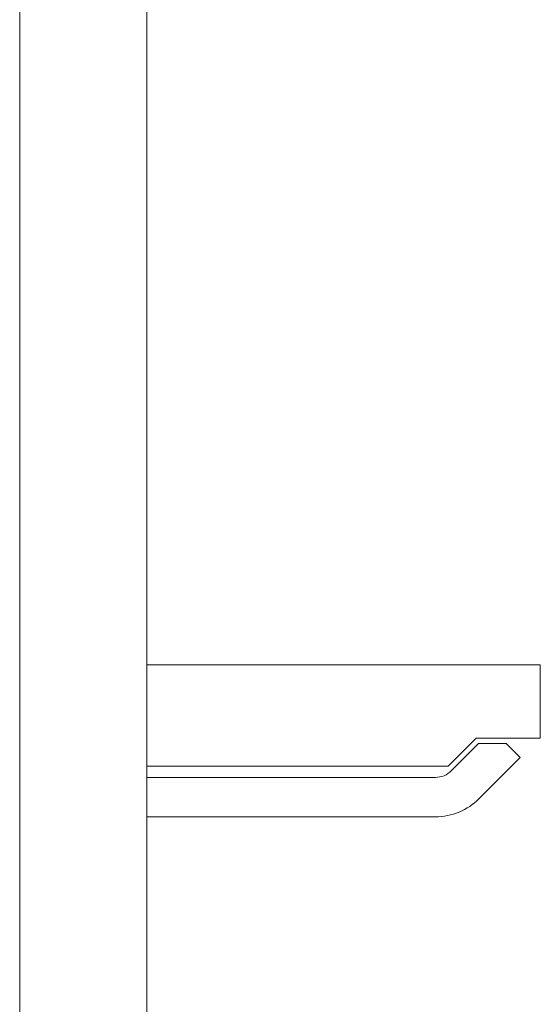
# Model space of a CAD drawing. Header units: millimetres. Extents: x 35 to 385, y -587 to 211.
# Tile 38 of 133: x 219.83 to 224.46, y -507.59 to -498.83. Entities that reach past the tile are written whole.
import ezdxf

# ---------------------------------------------------------------- set-up
doc = ezdxf.new("R2010")
doc.units = ezdxf.units.MM
doc.layers.add('3', color=7, linetype='Continuous', true_color=0xffffff)

msp = doc.modelspace()

# ---------------------------------------------------------------- linework, layer by layer
at = {"layer": '3', "color": 155, "linetype": 'Continuous', "lineweight": 18}
for p, q in [((219.83, -491.0995), (219.83, -515.9233)), ((220.9601, -491.0995), (220.9601, -522.5495)), ((220.9601, -504.5697), (224.4601, -504.5697)), ((224.4601, -505.2197), (224.4601, -504.5697)), ((223.6394, -505.4697), (223.8894, -505.2197)), ((223.6687, -505.5112), (223.9101, -505.2697)), ((224.4601, -505.2197), (223.8894, -505.2197)), ((223.9101, -505.2697), (224.1576, -505.2697)), ((224.1576, -505.2697), (224.2813, -505.3935)), ((220.9601, -505.4697), (223.6394, -505.4697)), ((224.2813, -505.3935), (223.9162, -505.7587)), ((220.9601, -505.5697), (223.5273, -505.5697)), ((223.5273, -505.9197), (220.9601, -505.9197))]:
    msp.add_line(p, q, dxfattribs=at)
at = {"layer": '3', "color": 155, "linetype": 'Continuous', "lineweight": 13}
msp.add_line((220.9601, -491.0995), (220.9601, -522.5495), dxfattribs=at)
at = {"layer": '3', "color": 155, "linetype": 'Continuous', "lineweight": 18}
for radius in [0.2, 0.55]:
    msp.add_arc((223.5273, -505.3697), radius, 270, 315, dxfattribs=at)

doc.saveas('drawing.dxf')
